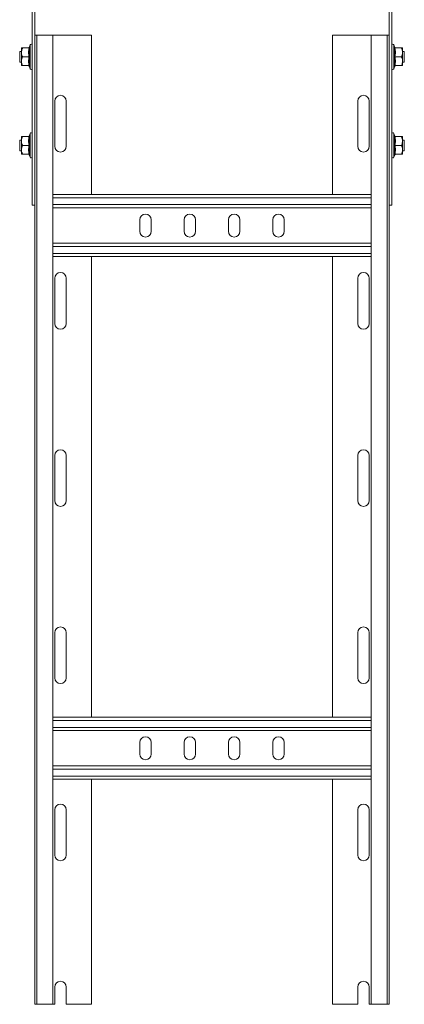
# Model space of a CAD drawing. Header units: millimetres. Extents: x 10 to 1476, y -4445 to -172.
# Tile 11 of 30: x 1259 to 1476, y -4445 to -3889. Entities that reach past the tile are written whole.
import ezdxf

# ---------------------------------------------------------------- set-up
doc = ezdxf.new("R2010")
doc.units = ezdxf.units.MM

msp = doc.modelspace()

# ---------------------------------------------------------------- linework, layer by layer
at = {"color": 7, "linetype": 'Continuous', "lineweight": 15}
for p, q in [((1467.4, -3897.86), (1467.4, -3814.95)), ((1468.9, -3993.86), (1468.9, -3868.86)), ((1265.9, -3993.86), (1265.9, -3874.59)), ((1267.4, -3897.86), (1267.4, -3878.12)), ((1267.4, -4444.86), (1267.4, -3897.86)), ((1268.53, -3897.86), (1267.4, -3897.86)), ((1268.53, -3897.86), (1268.53, -4444.86)), ((1277.63, -3897.86), (1268.53, -3897.86)), ((1277.63, -4444.86), (1277.63, -3897.86)), ((1277.63, -3897.86), (1299.4, -3897.86)), ((1299.4, -3987.86), (1299.4, -3897.86)), ((1435.4, -3987.86), (1435.4, -3897.86)), ((1435.4, -3897.86), (1457.18, -3897.86)), ((1457.18, -3897.86), (1457.18, -4444.86)), ((1466.28, -3897.86), (1457.18, -3897.86)), ((1466.28, -4444.86), (1466.28, -3897.86)), ((1467.4, -3897.86), (1466.28, -3897.86)), ((1467.4, -4444.86), (1467.4, -3897.86)), ((1259.9, -3905.11), (1259.9, -3907.61)), ((1264.19, -3905.11), (1260.5, -3905.11)), ((1264.8, -3903.39), (1264.26, -3904.87)), ((1264.28, -3904.88), (1264.27, -3904.88)), ((1470.54, -3904.87), (1470, -3903.39)), ((1470.53, -3904.88), (1470.53, -3904.88)), ((1470.62, -3905.11), (1474.3, -3905.11)), ((1474.9, -3905.11), (1474.9, -3907.61)), ((1259.9, -3907.11), (1258.9, -3907.11)), ((1258.9, -3907.11), (1258.9, -3911.26)), ((1258.9, -3911.26), (1258.9, -3913.11)), ((1259.9, -3907.61), (1259.9, -3912.61)), ((1264.19, -3910.11), (1260.5, -3910.11)), ((1470.62, -3910.11), (1474.3, -3910.11)), ((1475.9, -3907.11), (1474.9, -3907.11)), ((1474.9, -3912.61), (1474.9, -3907.61)), ((1475.9, -3913.11), (1475.9, -3907.11)), ((1258.9, -3913.11), (1259.9, -3913.11)), ((1259.9, -3915.11), (1259.9, -3912.61)), ((1264.19, -3915.11), (1260.5, -3915.11)), ((1264.26, -3915.36), (1264.8, -3916.84)), ((1264.28, -3915.35), (1264.27, -3915.35)), ((1470, -3916.84), (1470.54, -3915.36)), ((1470.53, -3915.35), (1470.53, -3915.35)), ((1470.62, -3915.11), (1474.3, -3915.11)), ((1474.9, -3915.11), (1474.9, -3912.61)), ((1474.9, -3913.11), (1475.9, -3913.11)), ((1278.65, -3935.11), (1278.65, -3960.61)), ((1285.15, -3960.61), (1285.15, -3935.11)), ((1449.65, -3960.61), (1449.65, -3935.11)), ((1456.15, -3935.11), (1456.15, -3960.61)), ((1259.9, -3955.11), (1259.9, -3957.61)), ((1264.19, -3955.11), (1260.5, -3955.11)), ((1264.8, -3953.39), (1264.26, -3954.87)), ((1264.28, -3954.87), (1264.27, -3954.87)), ((1470.54, -3954.87), (1470, -3953.39)), ((1470.53, -3954.87), (1470.53, -3954.87)), ((1470.62, -3955.11), (1474.3, -3955.11)), ((1474.9, -3955.11), (1474.9, -3957.61)), ((1259.9, -3957.11), (1258.9, -3957.11)), ((1258.9, -3957.11), (1258.9, -3961.26)), ((1258.9, -3961.26), (1258.9, -3963.11)), ((1259.9, -3957.61), (1259.9, -3962.61)), ((1264.19, -3960.11), (1260.5, -3960.11)), ((1470.62, -3960.11), (1474.3, -3960.11)), ((1475.9, -3957.11), (1474.9, -3957.11)), ((1474.9, -3962.61), (1474.9, -3957.61)), ((1475.9, -3963.11), (1475.9, -3957.11)), ((1258.9, -3963.11), (1259.9, -3963.11)), ((1259.9, -3965.11), (1259.9, -3962.61)), ((1264.19, -3965.11), (1260.5, -3965.11)), ((1264.26, -3965.36), (1264.8, -3966.84)), ((1264.28, -3965.35), (1264.27, -3965.35)), ((1470, -3966.84), (1470.54, -3965.36)), ((1470.53, -3965.35), (1470.53, -3965.35)), ((1470.62, -3965.11), (1474.3, -3965.11)), ((1474.9, -3965.11), (1474.9, -3962.61)), ((1474.9, -3963.11), (1475.9, -3963.11)), ((1457.18, -3987.86), (1277.63, -3987.86)), ((1265.9, -3993.86), (1267.4, -3993.86)), ((1457.18, -3995.36), (1277.63, -3995.36)), ((1467.4, -3993.86), (1468.9, -3993.86)), ((1326.65, -4002.11), (1326.65, -4008.61)), ((1333.15, -4008.61), (1333.15, -4002.11)), ((1351.65, -4002.11), (1351.65, -4008.61)), ((1358.15, -4008.61), (1358.15, -4002.11)), ((1376.65, -4002.11), (1376.65, -4008.61)), ((1383.15, -4008.61), (1383.15, -4002.11)), ((1401.65, -4002.11), (1401.65, -4008.61)), ((1408.15, -4008.61), (1408.15, -4002.11)), ((1457.18, -4015.36), (1277.63, -4015.36)), ((1457.18, -4022.86), (1277.63, -4022.86)), ((1299.4, -4282.86), (1299.4, -4022.86)), ((1435.4, -4282.86), (1435.4, -4022.86)), ((1278.65, -4035.11), (1278.65, -4060.61)), ((1285.15, -4060.61), (1285.15, -4035.11)), ((1449.65, -4060.61), (1449.65, -4035.11)), ((1456.15, -4035.11), (1456.15, -4060.61)), ((1278.65, -4135.11), (1278.65, -4160.61)), ((1285.15, -4160.61), (1285.15, -4135.11)), ((1449.65, -4160.61), (1449.65, -4135.11)), ((1456.15, -4135.11), (1456.15, -4160.61)), ((1278.65, -4235.11), (1278.65, -4260.61)), ((1285.15, -4260.61), (1285.15, -4235.11)), ((1449.65, -4260.61), (1449.65, -4235.11)), ((1456.15, -4235.11), (1456.15, -4260.61)), ((1457.18, -4282.86), (1277.63, -4282.86)), ((1457.18, -4290.36), (1277.63, -4290.36)), ((1326.65, -4297.11), (1326.65, -4303.61)), ((1333.15, -4303.61), (1333.15, -4297.11)), ((1351.65, -4297.11), (1351.65, -4303.61)), ((1358.15, -4303.61), (1358.15, -4297.11)), ((1376.65, -4297.11), (1376.65, -4303.61)), ((1383.15, -4303.61), (1383.15, -4297.11)), ((1401.65, -4297.11), (1401.65, -4303.61)), ((1408.15, -4303.61), (1408.15, -4297.11)), ((1457.18, -4310.36), (1277.63, -4310.36)), ((1457.18, -4317.86), (1277.63, -4317.86)), ((1299.4, -4444.86), (1299.4, -4317.86)), ((1435.4, -4444.86), (1435.4, -4317.86)), ((1278.65, -4335.11), (1278.65, -4360.61)), ((1285.15, -4360.61), (1285.15, -4335.11)), ((1449.65, -4360.61), (1449.65, -4335.11)), ((1456.15, -4335.11), (1456.15, -4360.61)), ((1278.65, -4435.11), (1278.65, -4444.86)), ((1285.15, -4444.86), (1285.15, -4435.11)), ((1449.65, -4444.86), (1449.65, -4435.11)), ((1456.15, -4435.11), (1456.15, -4444.86)), ((1268.53, -4444.86), (1267.4, -4444.86)), ((1277.63, -4444.86), (1268.53, -4444.86)), ((1277.63, -4444.86), (1278.65, -4444.86)), ((1285.15, -4444.86), (1299.4, -4444.86)), ((1449.65, -4444.86), (1435.4, -4444.86)), ((1457.18, -4444.86), (1456.15, -4444.86)), ((1457.18, -4444.86), (1466.28, -4444.86)), ((1466.28, -4444.86), (1467.4, -4444.86))]:
    msp.add_line(p, q, dxfattribs=at)
at = {"color": 8, "linetype": 'Continuous', "lineweight": 15}
for p, q in [((1264.8, -3916.84), (1264.8, -3903.39)), ((1470, -3903.39), (1470, -3916.84)), ((1264.8, -3966.84), (1264.8, -3953.39)), ((1470, -3953.39), (1470, -3966.84)), ((1457.18, -3989.66), (1277.63, -3989.66)), ((1457.18, -3993.56), (1277.63, -3993.56)), ((1457.18, -4017.16), (1277.63, -4017.16)), ((1457.18, -4021.06), (1277.63, -4021.06)), ((1457.18, -4284.66), (1277.63, -4284.66)), ((1457.18, -4288.56), (1277.63, -4288.56)), ((1457.18, -4312.16), (1277.63, -4312.16)), ((1457.18, -4316.06), (1277.63, -4316.06))]:
    msp.add_line(p, q, dxfattribs=at)
at = {"color": 7, "linetype": 'Continuous', "lineweight": 15}
for centre, radius, start, end in [((1263.92, -3904.75), 0.36, 277.1458, 341.1089), ((1265.33, -3903.58), 0.567, 0, 160), ((1469.47, -3903.58), 0.567, 20, 180), ((1470.88, -3904.75), 0.36, 199.1419, 262.8089), ((1263.92, -3915.47), 0.361, 19.1595, 82.8027), ((1265.33, -3916.65), 0.567, 200, 360), ((1469.47, -3916.65), 0.567, 180, 340), ((1470.88, -3915.47), 0.36, 97.1458, 161.1089), ((1281.9, -3935.11), 3.25, 0, 180), ((1452.9, -3935.11), 3.25, 0, 180), ((1263.92, -3954.75), 0.36, 277.1989, 341.0836), ((1265.33, -3953.58), 0.567, 0, 160), ((1469.47, -3953.58), 0.567, 20, 180), ((1470.88, -3954.75), 0.36, 199.0803, 262.8705), ((1281.9, -3960.61), 3.25, 180, 0), ((1452.9, -3960.61), 3.25, 180, 0), ((1263.92, -3965.47), 0.36, 19.0979, 82.8643), ((1265.33, -3966.65), 0.567, 200, 360), ((1469.47, -3966.65), 0.567, 180, 340), ((1470.88, -3965.47), 0.36, 97.2072, 161.0475), ((1329.9, -4002.11), 3.25, 0, 180), ((1354.9, -4002.11), 3.25, 0, 180), ((1379.9, -4002.11), 3.25, 0, 180), ((1404.9, -4002.11), 3.25, 0, 180), ((1329.9, -4008.61), 3.25, 180, 0), ((1354.9, -4008.61), 3.25, 180, 0), ((1379.9, -4008.61), 3.25, 180, 0), ((1404.9, -4008.61), 3.25, 180, 0), ((1281.9, -4035.11), 3.25, 0, 180), ((1452.9, -4035.11), 3.25, 0, 180), ((1281.9, -4060.61), 3.25, 180, 0), ((1452.9, -4060.61), 3.25, 180, 0), ((1281.9, -4135.11), 3.25, 0, 180), ((1452.9, -4135.11), 3.25, 0, 180), ((1281.9, -4160.61), 3.25, 180, 0), ((1452.9, -4160.61), 3.25, 180, 0), ((1281.9, -4235.11), 3.25, 0, 180), ((1452.9, -4235.11), 3.25, 0, 180), ((1281.9, -4260.61), 3.25, 180, 0), ((1452.9, -4260.61), 3.25, 180, 0), ((1329.9, -4297.11), 3.25, 0, 180), ((1354.9, -4297.11), 3.25, 0, 180), ((1379.9, -4297.11), 3.25, 0, 180), ((1404.9, -4297.11), 3.25, 0, 180), ((1329.9, -4303.61), 3.25, 180, 0), ((1354.9, -4303.61), 3.25, 180, 0), ((1379.9, -4303.61), 3.25, 180, 0), ((1404.9, -4303.61), 3.25, 180, 0), ((1281.9, -4335.11), 3.25, 0, 180), ((1452.9, -4335.11), 3.25, 0, 180), ((1281.9, -4360.61), 3.25, 180, 0), ((1452.9, -4360.61), 3.25, 180, 0), ((1281.9, -4435.11), 3.25, 0, 180), ((1452.9, -4435.11), 3.25, 0, 180)]:
    msp.add_arc(centre, radius, start, end, dxfattribs=at)
for points, knots in [([(1260.5, -3905.11), (1260.43, -3905.29), (1260.27, -3905.65), (1260.09, -3906.2), (1259.96, -3906.76), (1259.91, -3907.2), (1259.9, -3907.48), (1259.9, -3907.57), (1259.9, -3907.61)], [0, 0, 0, 0, 0.220967, 0.442842, 0.668631, 0.896424, 0.948227, 1, 1, 1, 1]), ([(1259.9, -3905.11), (1259.9, -3905.11), (1259.92, -3905.11), (1260.19, -3905.11), (1260.49, -3905.11), (1260.5, -3905.11)], [0, 0, 0, 0, 0.1484873, 0.9655888, 1, 1, 1, 1]), ([(1264.19, -3910.11), (1264.11, -3909.71), (1263.97, -3908.89), (1263.9, -3907.64), (1263.96, -3906.38), (1264.11, -3905.54), (1264.19, -3905.11)], [0, 0, 0, 0, 0.245259, 0.49212, 0.745022, 1, 1, 1, 1]), ([(1264.56, -3904.86), (1264.56, -3904.86), (1264.54, -3904.9), (1264.5, -3904.97), (1264.41, -3905.05), (1264.3, -3905.1), (1264.23, -3905.11), (1264.19, -3905.11)], [0, 0, 0, 0, 0.007796, 0.267555, 0.528598, 0.763818, 1, 1, 1, 1]), ([(1264.56, -3904.86), (1264.54, -3904.96), (1264.5, -3905.17), (1264.38, -3905.79), (1264.26, -3906.73), (1264.25, -3907.92), (1264.35, -3909.05), (1264.49, -3909.76), (1264.56, -3910.11)], [0, 0, 0, 0, 0.058987, 0.118, 0.354138, 0.592333, 0.795594, 1, 1, 1, 1]), ([(1470.24, -3910.11), (1470.28, -3909.91), (1470.41, -3909.3), (1470.54, -3908.26), (1470.57, -3906.71), (1470.37, -3905.57), (1470.24, -3904.86)], [0, 0, 0, 0, 0.118022, 0.354228, 0.592491, 1, 1, 1, 1]), ([(1470.62, -3905.11), (1470.58, -3905.11), (1470.5, -3905.1), (1470.39, -3905.05), (1470.3, -3904.97), (1470.26, -3904.9), (1470.24, -3904.86), (1470.24, -3904.86)], [0, 0, 0, 0, 0.236185, 0.471408, 0.732455, 0.992162, 1, 1, 1, 1]), ([(1470.62, -3905.11), (1470.69, -3905.52), (1470.83, -3906.33), (1470.9, -3907.58), (1470.84, -3908.85), (1470.69, -3909.69), (1470.62, -3910.11)], [0, 0, 0, 0, 0.245259, 0.49212, 0.745022, 1, 1, 1, 1]), ([(1474.9, -3907.61), (1474.9, -3907.44), (1474.89, -3907.11), (1474.8, -3906.6), (1474.68, -3906.09), (1474.53, -3905.68), (1474.41, -3905.35), (1474.34, -3905.19), (1474.3, -3905.11)], [0, 0, 0, 0, 0.197003, 0.395568, 0.598284, 0.802062, 0.901026, 1, 1, 1, 1]), ([(1474.9, -3905.11), (1474.9, -3905.11), (1474.89, -3905.11), (1474.73, -3905.11), (1474.47, -3905.11), (1474.31, -3905.11), (1474.3, -3905.11)], [0, 0, 0, 0, 0.148156, 0.551993, 0.965666, 1, 1, 1, 1]), ([(1259.9, -3907.61), (1259.92, -3907.95), (1259.96, -3908.64), (1260.2, -3909.39), (1260.4, -3909.88), (1260.47, -3910.03), (1260.5, -3910.11)], [0, 0, 0, 0, 0.395482, 0.801942, 0.900966, 1, 1, 1, 1]), ([(1260.5, -3910.11), (1260.43, -3910.29), (1260.27, -3910.65), (1260.09, -3911.2), (1259.96, -3911.76), (1259.91, -3912.2), (1259.9, -3912.48), (1259.9, -3912.57), (1259.9, -3912.61)], [0, 0, 0, 0, 0.22094, 0.442807, 0.668608, 0.896393, 0.948194, 1, 1, 1, 1]), ([(1264.19, -3915.11), (1264.11, -3914.71), (1263.97, -3913.89), (1263.9, -3912.64), (1263.96, -3911.38), (1264.11, -3910.54), (1264.19, -3910.11)], [0, 0, 0, 0, 0.245259, 0.49212, 0.745022, 1, 1, 1, 1]), ([(1264.56, -3910.11), (1264.56, -3910.11), (1264.54, -3910.11), (1264.5, -3910.11), (1264.41, -3910.11), (1264.3, -3910.11), (1264.23, -3910.11), (1264.19, -3910.11)], [0, 0, 0, 0, 0.007821, 0.267548, 0.528671, 0.763823, 1, 1, 1, 1]), ([(1264.56, -3910.11), (1264.52, -3910.32), (1264.39, -3910.93), (1264.26, -3911.96), (1264.23, -3913.52), (1264.43, -3914.65), (1264.56, -3915.37)], [0, 0, 0, 0, 0.118022, 0.354228, 0.592491, 1, 1, 1, 1]), ([(1470.24, -3915.37), (1470.26, -3915.26), (1470.31, -3915.06), (1470.42, -3914.44), (1470.54, -3913.5), (1470.56, -3912.3), (1470.45, -3911.17), (1470.31, -3910.47), (1470.24, -3910.11)], [0, 0, 0, 0, 0.0589869, 0.1179833, 0.3541382, 0.5923332, 0.7955936, 1, 1, 1, 1]), ([(1470.24, -3910.11), (1470.24, -3910.11), (1470.26, -3910.11), (1470.3, -3910.11), (1470.39, -3910.11), (1470.5, -3910.11), (1470.58, -3910.11), (1470.62, -3910.11)], [0, 0, 0, 0, 0.007863, 0.267538, 0.528665, 0.76382, 1, 1, 1, 1]), ([(1470.62, -3910.11), (1470.69, -3910.52), (1470.83, -3911.33), (1470.9, -3912.58), (1470.84, -3913.85), (1470.69, -3914.69), (1470.62, -3915.11)], [0, 0, 0, 0, 0.245259, 0.49212, 0.745022, 1, 1, 1, 1]), ([(1474.3, -3910.11), (1474.38, -3909.94), (1474.53, -3909.58), (1474.71, -3909.03), (1474.84, -3908.46), (1474.89, -3908.03), (1474.9, -3907.75), (1474.9, -3907.66), (1474.9, -3907.61)], [0, 0, 0, 0, 0.22094, 0.442807, 0.668608, 0.896393, 0.948194, 1, 1, 1, 1]), ([(1474.9, -3912.61), (1474.88, -3912.27), (1474.84, -3911.59), (1474.6, -3910.84), (1474.41, -3910.35), (1474.34, -3910.19), (1474.3, -3910.11)], [0, 0, 0, 0, 0.395482, 0.801942, 0.900933, 1, 1, 1, 1]), ([(1259.9, -3912.61), (1259.91, -3912.78), (1259.92, -3913.12), (1260, -3913.63), (1260.13, -3914.13), (1260.27, -3914.55), (1260.4, -3914.88), (1260.47, -3915.03), (1260.5, -3915.11)], [0, 0, 0, 0, 0.197003, 0.395568, 0.598284, 0.802062, 0.901026, 1, 1, 1, 1]), ([(1259.9, -3915.11), (1259.9, -3915.11), (1259.92, -3915.11), (1260.07, -3915.11), (1260.33, -3915.11), (1260.49, -3915.11), (1260.5, -3915.11)], [0, 0, 0, 0, 0.148156, 0.551993, 0.965666, 1, 1, 1, 1]), ([(1264.19, -3915.11), (1264.23, -3915.12), (1264.3, -3915.12), (1264.41, -3915.18), (1264.5, -3915.26), (1264.54, -3915.33), (1264.56, -3915.36), (1264.56, -3915.37)], [0, 0, 0, 0, 0.236182, 0.471402, 0.732445, 0.992204, 1, 1, 1, 1]), ([(1470.24, -3915.37), (1470.24, -3915.36), (1470.26, -3915.33), (1470.3, -3915.26), (1470.39, -3915.18), (1470.5, -3915.12), (1470.58, -3915.12), (1470.62, -3915.11)], [0, 0, 0, 0, 0.007838, 0.267545, 0.528592, 0.763815, 1, 1, 1, 1]), ([(1474.3, -3915.11), (1474.38, -3914.94), (1474.53, -3914.58), (1474.71, -3914.03), (1474.84, -3913.46), (1474.89, -3913.03), (1474.9, -3912.75), (1474.9, -3912.66), (1474.9, -3912.61)], [0, 0, 0, 0, 0.220967, 0.442842, 0.668631, 0.896424, 0.948227, 1, 1, 1, 1]), ([(1474.9, -3915.11), (1474.9, -3915.11), (1474.88, -3915.11), (1474.61, -3915.11), (1474.31, -3915.11), (1474.3, -3915.11)], [0, 0, 0, 0, 0.1484873, 0.9655888, 1, 1, 1, 1]), ([(1260.5, -3955.11), (1260.43, -3955.29), (1260.27, -3955.65), (1260.09, -3956.2), (1259.96, -3956.77), (1259.91, -3957.2), (1259.9, -3957.48), (1259.9, -3957.57), (1259.9, -3957.61)], [0, 0, 0, 0, 0.22096, 0.442861, 0.668642, 0.896393, 0.948194, 1, 1, 1, 1]), ([(1259.9, -3955.11), (1259.9, -3955.11), (1259.92, -3955.11), (1260.19, -3955.11), (1260.49, -3955.11), (1260.5, -3955.11)], [0, 0, 0, 0, 0.1484873, 0.9655888, 1, 1, 1, 1]), ([(1264.19, -3960.11), (1264.11, -3959.71), (1263.97, -3958.89), (1263.9, -3957.64), (1263.96, -3956.38), (1264.11, -3955.54), (1264.19, -3955.11)], [0, 0, 0, 0, 0.245241, 0.492121, 0.745005, 1, 1, 1, 1]), ([(1264.56, -3954.86), (1264.56, -3954.86), (1264.54, -3954.9), (1264.5, -3954.97), (1264.41, -3955.05), (1264.3, -3955.1), (1264.23, -3955.11), (1264.19, -3955.11)], [0, 0, 0, 0, 0.007796, 0.267542, 0.52872, 0.763829, 1, 1, 1, 1]), ([(1264.56, -3954.86), (1264.54, -3954.96), (1264.5, -3955.17), (1264.38, -3955.79), (1264.26, -3956.73), (1264.25, -3957.92), (1264.35, -3959.05), (1264.49, -3959.76), (1264.56, -3960.11)], [0, 0, 0, 0, 0.058987, 0.118, 0.354138, 0.592333, 0.79561, 1, 1, 1, 1]), ([(1470.24, -3960.11), (1470.28, -3959.91), (1470.41, -3959.3), (1470.54, -3958.26), (1470.57, -3956.71), (1470.37, -3955.57), (1470.24, -3954.86)], [0, 0, 0, 0, 0.118022, 0.354212, 0.592474, 1, 1, 1, 1]), ([(1470.62, -3955.11), (1470.58, -3955.11), (1470.5, -3955.1), (1470.39, -3955.05), (1470.3, -3954.97), (1470.26, -3954.9), (1470.24, -3954.86), (1470.24, -3954.86)], [0, 0, 0, 0, 0.236174, 0.471286, 0.732468, 0.992162, 1, 1, 1, 1]), ([(1470.62, -3955.11), (1470.69, -3955.52), (1470.83, -3956.33), (1470.9, -3957.58), (1470.84, -3958.85), (1470.69, -3959.69), (1470.62, -3960.11)], [0, 0, 0, 0, 0.2452589, 0.4921382, 0.7450225, 1, 1, 1, 1]), ([(1474.9, -3957.61), (1474.9, -3957.44), (1474.89, -3957.11), (1474.8, -3956.6), (1474.68, -3956.09), (1474.53, -3955.68), (1474.41, -3955.35), (1474.34, -3955.19), (1474.3, -3955.11)], [0, 0, 0, 0, 0.1970308, 0.3955895, 0.5982984, 0.8020689, 0.9009963, 1, 1, 1, 1]), ([(1474.9, -3955.11), (1474.9, -3955.11), (1474.89, -3955.11), (1474.73, -3955.11), (1474.47, -3955.11), (1474.31, -3955.11), (1474.3, -3955.11)], [0, 0, 0, 0, 0.148156, 0.551993, 0.965666, 1, 1, 1, 1]), ([(1259.9, -3957.61), (1259.92, -3957.95), (1259.96, -3958.64), (1260.2, -3959.39), (1260.4, -3959.88), (1260.47, -3960.03), (1260.5, -3960.11)], [0, 0, 0, 0, 0.395461, 0.801968, 0.900962, 1, 1, 1, 1]), ([(1260.5, -3960.11), (1260.43, -3960.29), (1260.27, -3960.65), (1260.09, -3961.2), (1259.96, -3961.76), (1259.91, -3962.2), (1259.9, -3962.48), (1259.9, -3962.57), (1259.9, -3962.61)], [0, 0, 0, 0, 0.220974, 0.442841, 0.668642, 0.896393, 0.948194, 1, 1, 1, 1]), ([(1264.19, -3965.11), (1264.11, -3964.71), (1263.97, -3963.89), (1263.9, -3962.64), (1263.96, -3961.38), (1264.11, -3960.54), (1264.19, -3960.11)], [0, 0, 0, 0, 0.245241, 0.492121, 0.745005, 1, 1, 1, 1]), ([(1264.56, -3960.11), (1264.56, -3960.11), (1264.54, -3960.11), (1264.5, -3960.11), (1264.41, -3960.11), (1264.3, -3960.11), (1264.23, -3960.11), (1264.19, -3960.11)], [0, 0, 0, 0, 0.007821, 0.267548, 0.528671, 0.763823, 1, 1, 1, 1]), ([(1264.56, -3960.11), (1264.52, -3960.32), (1264.39, -3960.93), (1264.26, -3961.96), (1264.23, -3963.52), (1264.43, -3964.65), (1264.56, -3965.37)], [0, 0, 0, 0, 0.11802, 0.354222, 0.592481, 1, 1, 1, 1]), ([(1470.24, -3965.37), (1470.26, -3965.26), (1470.31, -3965.06), (1470.42, -3964.44), (1470.54, -3963.5), (1470.56, -3962.3), (1470.45, -3961.17), (1470.31, -3960.47), (1470.24, -3960.11)], [0, 0, 0, 0, 0.058986, 0.117998, 0.354149, 0.592323, 0.795597, 1, 1, 1, 1]), ([(1470.24, -3960.11), (1470.24, -3960.11), (1470.26, -3960.11), (1470.3, -3960.11), (1470.39, -3960.11), (1470.5, -3960.11), (1470.58, -3960.11), (1470.62, -3960.11)], [0, 0, 0, 0, 0.007863, 0.267538, 0.528665, 0.76382, 1, 1, 1, 1]), ([(1470.62, -3960.11), (1470.69, -3960.52), (1470.83, -3961.33), (1470.9, -3962.58), (1470.84, -3963.85), (1470.69, -3964.69), (1470.62, -3965.11)], [0, 0, 0, 0, 0.2452589, 0.4921382, 0.7450225, 1, 1, 1, 1]), ([(1474.3, -3960.11), (1474.38, -3959.94), (1474.53, -3959.58), (1474.71, -3959.03), (1474.84, -3958.46), (1474.89, -3958.03), (1474.9, -3957.75), (1474.9, -3957.66), (1474.9, -3957.61)], [0, 0, 0, 0, 0.220948, 0.442823, 0.668632, 0.896424, 0.948192, 1, 1, 1, 1]), ([(1474.9, -3962.61), (1474.88, -3962.27), (1474.84, -3961.59), (1474.6, -3960.84), (1474.41, -3960.35), (1474.34, -3960.19), (1474.3, -3960.11)], [0, 0, 0, 0, 0.395482, 0.801942, 0.900933, 1, 1, 1, 1]), ([(1259.9, -3962.61), (1259.91, -3962.78), (1259.92, -3963.12), (1260, -3963.63), (1260.13, -3964.13), (1260.27, -3964.55), (1260.4, -3964.88), (1260.47, -3965.03), (1260.5, -3965.11)], [0, 0, 0, 0, 0.197037, 0.395568, 0.598284, 0.802095, 0.901026, 1, 1, 1, 1]), ([(1259.9, -3965.11), (1259.9, -3965.11), (1259.92, -3965.11), (1260.07, -3965.11), (1260.33, -3965.11), (1260.49, -3965.11), (1260.5, -3965.11)], [0, 0, 0, 0, 0.148156, 0.551993, 0.965666, 1, 1, 1, 1]), ([(1264.19, -3965.11), (1264.23, -3965.12), (1264.3, -3965.12), (1264.41, -3965.18), (1264.5, -3965.26), (1264.54, -3965.33), (1264.56, -3965.37), (1264.56, -3965.37)], [0, 0, 0, 0, 0.2361988, 0.4712993, 0.7324674, 0.9922046, 1, 1, 1, 1]), ([(1470.24, -3965.37), (1470.24, -3965.37), (1470.26, -3965.33), (1470.3, -3965.26), (1470.39, -3965.18), (1470.5, -3965.12), (1470.58, -3965.12), (1470.62, -3965.11)], [0, 0, 0, 0, 0.007838, 0.267523, 0.528694, 0.763798, 1, 1, 1, 1]), ([(1474.3, -3965.11), (1474.38, -3964.94), (1474.53, -3964.58), (1474.71, -3964.03), (1474.84, -3963.46), (1474.89, -3963.03), (1474.9, -3962.75), (1474.9, -3962.66), (1474.9, -3962.61)], [0, 0, 0, 0, 0.220967, 0.442842, 0.668631, 0.896424, 0.948192, 1, 1, 1, 1]), ([(1474.9, -3965.11), (1474.9, -3965.11), (1474.88, -3965.11), (1474.61, -3965.11), (1474.31, -3965.11), (1474.3, -3965.11)], [0, 0, 0, 0, 0.1484873, 0.9655888, 1, 1, 1, 1])]:
    msp.add_open_spline(points, degree=3, knots=knots, dxfattribs=at)
at = {"color": 8, "linetype": 'Continuous', "lineweight": 15}
for points, knots in [([(1264.27, -3904.88), (1264.27, -3904.88), (1264.26, -3904.88), (1264.36, -3904.87), (1264.49, -3904.86), (1264.56, -3904.86)], [0, 0, 0, 0, 0.119593, 0.55859, 1, 1, 1, 1]), ([(1470.24, -3904.86), (1470.28, -3904.86), (1470.41, -3904.87), (1470.53, -3904.88), (1470.53, -3904.88), (1470.53, -3904.88)], [0, 0, 0, 0, 0.2359769, 0.7082794, 1, 1, 1, 1]), ([(1264.56, -3915.37), (1264.52, -3915.36), (1264.4, -3915.36), (1264.27, -3915.35), (1264.27, -3915.35), (1264.28, -3915.35)], [0, 0, 0, 0, 0.2359769, 0.7082794, 1, 1, 1, 1]), ([(1470.53, -3915.35), (1470.53, -3915.35), (1470.54, -3915.35), (1470.44, -3915.36), (1470.31, -3915.36), (1470.24, -3915.37)], [0, 0, 0, 0, 0.119593, 0.55859, 1, 1, 1, 1]), ([(1264.27, -3954.87), (1264.27, -3954.88), (1264.26, -3954.88), (1264.36, -3954.87), (1264.49, -3954.86), (1264.56, -3954.86)], [0, 0, 0, 0, 0.119593, 0.55859, 1, 1, 1, 1]), ([(1470.24, -3954.86), (1470.28, -3954.86), (1470.41, -3954.87), (1470.53, -3954.88), (1470.53, -3954.87), (1470.53, -3954.87)], [0, 0, 0, 0, 0.235977, 0.70828, 1, 1, 1, 1]), ([(1264.56, -3965.37), (1264.52, -3965.36), (1264.4, -3965.36), (1264.27, -3965.35), (1264.27, -3965.35), (1264.28, -3965.35)], [0, 0, 0, 0, 0.235977, 0.70828, 1, 1, 1, 1]), ([(1470.53, -3965.35), (1470.53, -3965.35), (1470.54, -3965.35), (1470.44, -3965.36), (1470.31, -3965.36), (1470.24, -3965.37)], [0, 0, 0, 0, 0.119593, 0.55859, 1, 1, 1, 1])]:
    msp.add_open_spline(points, degree=3, knots=knots, dxfattribs=at)

doc.saveas('drawing.dxf')
